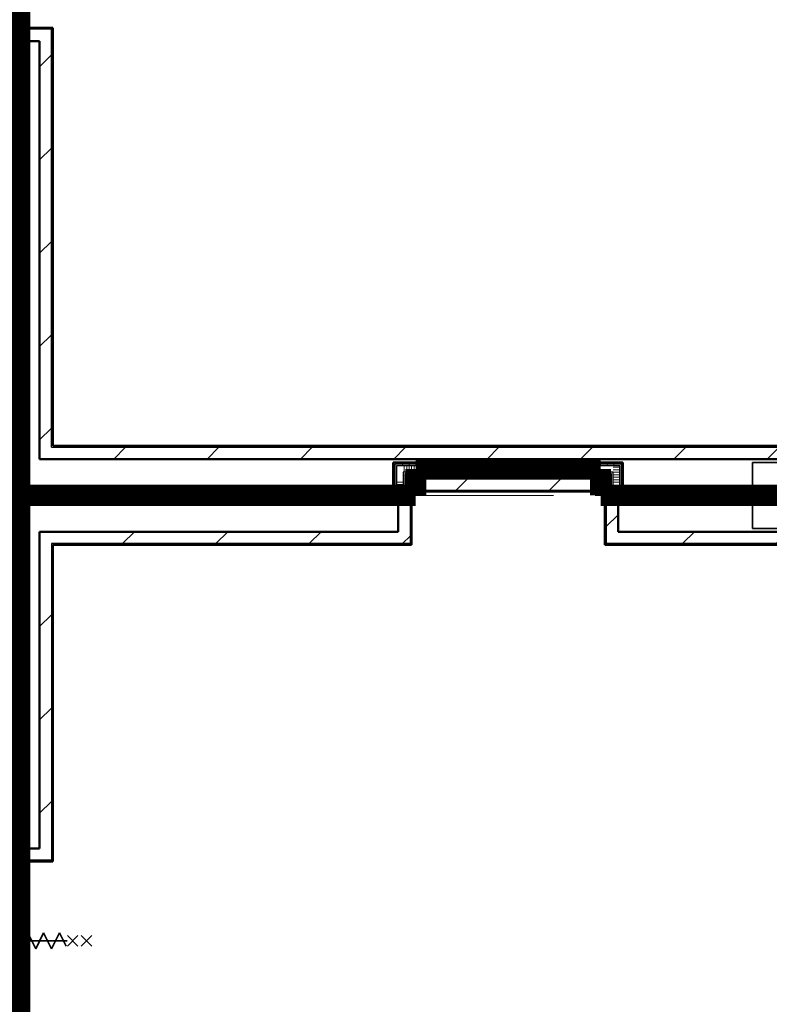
# Model space of a CAD drawing. Extents: x -3204 to 54657, y -2294 to 61632.
# Tile 39 of 65: x 33200 to 38878, y 27344 to 34804. Entities that reach past the tile are written whole.
import ezdxf

# ---------------------------------------------------------------- set-up
doc = ezdxf.new("R2010")
doc.units = 0
doc.header["$LTSCALE"] = 100
doc.linetypes.add('SCHEIDING_BRANDWEREND60', pattern=[3.2, 0.8, -1.6, 0.8])
doc.linetypes.add('stramien', pattern=[22.225, 12.7, -3.175, 3.175, -3.175])
for name, color, linetype, lineweight in [('BA20----_WANDEN', 14, 'Continuous', 50), ('BL$1A---_ALGEMEEN', 7, 'Continuous', 18), ('BL$7A---_STRAMIEN', 7, 'Continuous', 18), ('BL20----_WANDEN', 7, 'Continuous', 25), ('BL28----_CONSTRUCTIES', 4, 'Continuous', 18), ('BL30----_BRANDSYMBOLEN', 14, 'Continuous', 35), ('BL30----_KOZIJNEN', 14, 'Continuous', 25), ('BL40----_BRANDWERENDESCHEIDING_60MIN', 84, 'SCHEIDING_BRANDWEREND60', 158)]:
    doc.layers.add(name, color=color, linetype=linetype, lineweight=lineweight)
pattern_1 = [(0, (36030, 31100), (0, 500), []), (0, (36030, 31050), (0, 500), []), (0, (36030, 31000), (0, 500), []), (0, (36030, 30950), (0, 500), [])]
pattern_2 = [(180, (37770, 31500), (-6e-14, -500), []), (180, (37770, 31550), (-6e-14, -500), []), (180, (37770, 31600), (-6e-14, -500), []), (180, (37770, 31650), (-6e-14, -500), [])]
pattern_3 = [(180, (33250, 35002.5), (-6e-14, -500), []), (180, (33250, 35052.5), (-6e-14, -500), []), (180, (33250, 35102.5), (-6e-14, -500), []), (180, (33250, 35152.5), (-6e-14, -500), [])]
pattern_4 = [(180, (33250, 31244), (-6e-12, -500), []), (180, (33250, 31294), (-6e-12, -500), []), (180, (33250, 31344), (-6e-12, -500), []), (180, (33250, 31394), (-6e-12, -500), [])]
pattern_5 = [(180, (33250, 27485.5), (-6e-14, -500), []), (180, (33250, 27535.5), (-6e-14, -500), []), (180, (33250, 27585.5), (-6e-14, -500), []), (180, (33250, 27635.5), (-6e-14, -500), [])]
pattern_6 = [(270, (34440, 31250), (500, 2e-12), []), (270, (34390, 31250), (500, 2e-12), []), (270, (34340, 31250), (500, 2e-12), []), (270, (34290, 31250), (500, 2e-12), [])]
pattern_7 = [(270, (36700, 31450), (500, 1e-12), []), (270, (36650, 31450), (500, 1e-12), []), (270, (36600, 31450), (500, 1e-12), []), (270, (36550, 31450), (500, 1e-12), [])]
pattern_8 = [(270, (38060, 31250), (500, 2e-12), []), (270, (38010, 31250), (500, 2e-12), []), (270, (37960, 31250), (500, 2e-12), []), (270, (37910, 31250), (500, 2e-12), [])]
pattern_9 = [(45, (8878.4, 12805.1), (-353.5534, 353.5534), [])]
pattern_10 = [(135, (22861.92, -24321.6), (-212.132, -212.132), [])]
pattern_11 = [(135, (15344.92, -24321.6), (-212.132, -212.132), [])]

# ---------------------------------------------------------------- blocks, each defined once
blk = doc.blocks.new('28_CL_beton - kolom - Betonkolom 500x500-V11-1')
at = {"layer": 'BL28----_CONSTRUCTIES'}
h = blk.add_hatch(dxfattribs=at)
h.set_pattern_fill('FP_13', color=256, style=0, pattern_type=2)
h.set_pattern_definition([(50, (-30121.6, -18394.9), (728.737, -63.756), [76.2, -838.2]), (355, (-30121.6, -18394.9), (-140.972, 764.228), [60.96, -670.56]), (100.451, (-30060.9, -18400.2), (587.77, 700.467), [64.76, -712.36]), (46.184, (-30121.6, -18191.7), (1084.316, -168.17), [114.3, -1257.3]), (96.636, (-30031.2, -18205.7), (949.61, 989.71), [97.14, -1068.54]), (351.184, (-30121.6, -18191.7), (949.62, 989.7), [91.44, -1005.84]), (21, (-30020, -18242.5), (606.458, -409.061), [76.2, -838.2]), (326, (-30020, -18242.5), (247.208, 736.753), [60.96, -670.56]), (71.451, (-29969.46, -18276.6), (853.668, 327.685), [64.76, -712.36]), (37.5, (-30121.6, -18394.92), (12.3547, 338.2201), [3.353, -659.079, 3.353, -677.367, -673.1]), (37.5, (-30121.6, -18394.92), (12.3547, 338.2201), [-1343.152, 3.353, -669.747]), (7.5, (-30121.6, -18394.92), (267.279, 400.722), [3.353, -384.759, 3.353, -643.839, -256.54]), (7.5, (-30121.6, -18394.92), (267.279, 400.722), [-1035.304, 3.353, -253.187]), (327.5, (-30348.17, -18394.92), (542.3633, -22.9153), [3.353, -250.647, 3.353, -1840.687]), (327.5, (-30348.17, -18394.92), (542.3633, -22.9153), [-257.353, -789.127, 3.353, -1048.207]), (317.5, (-30449.76, -18394.9), (592.517, 101.707), [3.353, -326.847, 3.353, -522.935, -746.76]), (317.5, (-30449.76, -18394.9), (592.517, 101.707), [-856.488, 3.353, -743.407])])
h.paths.add_polyline_path([(250, -250), (250, 250), (-250, 250), (-250, -250)], flags=0)
at = {"layer": 'BL28----_CONSTRUCTIES', "lineweight": 35}
for p, q in [((250, 250), (-250, 250)), ((-250, 250), (-250, -250)), ((250, -250), (250, 250)), ((-250, -250), (250, -250))]:
    blk.add_line(p, q, dxfattribs=at)
blk = doc.blocks.new('32_DR_AMC_s_enkele schuifdeur_V2 - 1300x2360_wbdbo60-2939376-1')
at = {"layer": 'BL30----_BRANDSYMBOLEN', "lineweight": 18}
h = blk.add_hatch(dxfattribs=at)
h.set_pattern_fill('FP_711', color=256, style=0, pattern_type=2)
h.set_pattern_definition(pattern_10)
h.paths.add_polyline_path([(975, -70), (170, -70), (170, -110), (975, -110)], flags=0)
h.paths.add_polyline_path([(-130, -70), (-325, -70), (-325, -110), (-130, -110)], flags=0)
at = {"layer": 'BL30----_KOZIJNEN', "lineweight": 18}
h = blk.add_hatch(dxfattribs=at)
h.set_pattern_fill('FP_712', color=256, style=0, pattern_type=2)
h.set_pattern_definition([(135, (22861.9, -24321.6), (-500, -500), []), (135, (22861.9, -24151.6), (-500, -500), []), (135, (22861.9, -24141.6), (-500, -500), []), (135, (22861.9, -24131.6), (-500, -500), []), (135, (22861.9, -24121.6), (-500, -500), []), (135, (22861.9, -24111.6), (-500, -500), []), (135, (22861.9, -24101.6), (-500, -500), []), (135, (22861.9, -24091.6), (-500, -500), [])])
h.paths.add_polyline_path([(975, 60), (925, 60), (925, -60), (975, -60)], flags=0)
h.paths.add_polyline_path([(-275, 60), (-325, 60), (-325, -60), (-275, -60)], flags=0)
h = blk.add_hatch(dxfattribs=at)
h.set_pattern_fill('FP_711', color=256, style=0, pattern_type=2)
h.set_pattern_definition(pattern_10)
h.paths.add_polyline_path([(492, -58), (170, -58), (170, -67), (492, -67)], flags=0)
at = {"layer": 'BL$1A---_ALGEMEEN'}
for p, q in [((325, 109.9), (325, -346)), ((645, -346), (541.1, -286)), ((325, -346), (645, -346)), ((645, -346), (541.1, -406))]:
    blk.add_line(p, q, dxfattribs=at)
at = {"layer": 'BL30----_BRANDSYMBOLEN'}
for p, q in [((285, 466.4), (365, 546.4)), ((365, 466.4), (285, 546.4)), ((285, 361.4), (365, 441.4)), ((365, 361.4), (285, 441.4)), ((365, 351.4), (265, 301.4)), ((265, 301.4), (385, 241.4)), ((325, -416.3), (325, 358.7)), ((325, -416.3), (325, 358.7)), ((385, 241.4), (265, 181.4)), ((265, 181.4), (385, 121.4)), ((385, 121.4), (265, 61.4)), ((265, 61.4), (385, 1.4)), ((385, 1.4), (265, -58.6)), ((265, -58.6), (385, -118.6)), ((385, -118.6), (265, -178.6)), ((265, -178.6), (385, -238.6)), ((385, -238.6), (265, -298.6)), ((265, -298.6), (385, -358.6)), ((385, -358.6), (285, -408.6)), ((365, -498.7), (285, -418.6)), ((285, -498.7), (365, -418.6)), ((285, -603.6), (365, -523.6)), ((365, -603.6), (285, -523.6))]:
    blk.add_line(p, q, dxfattribs=at)
at = {"layer": 'BL30----_KOZIJNEN', "lineweight": 18}
for p, q in [((-325, 60), (-275, 60)), ((-325, -60), (-325, 60)), ((-275, 60), (-275, -60)), ((925, 60), (975, 60)), ((925, -60), (925, 60)), ((975, 60), (975, -60)), ((-275, -60), (-325, -60)), ((-325, -70), (-130, -70)), ((-325, -110), (-325, -70)), ((-130, -70), (-130, -110)), ((170, -70), (-130, -70)), ((170, -67), (170, -58)), ((170, -58), (492, -58)), ((492, -67), (170, -67)), ((170, -70), (975, -70)), ((170, -110), (170, -70)), ((492, -58), (492, -67)), ((975, -60), (925, -60)), ((975, -70), (975, -110)), ((-130, -110), (-325, -110)), ((-130, -93), (-130, -90)), ((-130, -90), (170, -90)), ((170, -93), (-130, -93)), ((-130, -110), (170, -110)), ((170, -90), (170, -93)), ((975, -110), (170, -110))]:
    blk.add_line(p, q, dxfattribs=at)
at = {"layer": 'BL30----_KOZIJNEN'}
for p, q in [((-155, -55), (-140, -55)), ((-155, -70), (-155, -55)), ((-130, -70), (-155, -70)), ((-152, -58), (-152, -67)), ((-140, -58), (-152, -58)), ((-152, -67), (-130, -67)), ((-140, -55), (-140, -58)), ((-140, -55), (480, -55)), ((170, -58), (-140, -58)), ((-130, -67), (-130, -70)), ((-130, -67), (170, -67)), ((170, -70), (-130, -70)), ((470, -67), (492, -67)), ((470, -70), (470, -67)), ((495, -70), (470, -70)), ((480, -55), (495, -55)), ((480, -58), (480, -55)), ((492, -58), (480, -58)), ((492, -67), (492, -58)), ((495, -55), (495, -70))]:
    blk.add_line(p, q, dxfattribs=at)
blk = doc.blocks.new('32_DR_AMC_s_enkele schuifdeur_V2 - 1300x2360_wbdbo60-V162-1')
at = {"layer": 'BL30----_BRANDSYMBOLEN', "lineweight": 18}
h = blk.add_hatch(dxfattribs=at)
h.set_pattern_fill('FP_713', color=256, style=0, pattern_type=2)
h.set_pattern_definition(pattern_11)
h.paths.add_polyline_path([(975, -70), (170, -70), (170, -110), (975, -110)], flags=0)
h.paths.add_polyline_path([(-130, -110), (-130, -70), (-325, -70), (-325, -110), (-320.3, -110)], flags=0)
at = {"layer": 'BL30----_KOZIJNEN', "lineweight": 18}
h = blk.add_hatch(dxfattribs=at)
h.set_pattern_fill('FP_714', color=256, style=0, pattern_type=2)
h.set_pattern_definition([(135, (15344.9, -24321.6), (-500, -500), []), (135, (15344.9, -24151.6), (-500, -500), []), (135, (15344.9, -24141.6), (-500, -500), []), (135, (15344.9, -24131.6), (-500, -500), []), (135, (15344.9, -24121.6), (-500, -500), []), (135, (15344.9, -24111.6), (-500, -500), []), (135, (15344.9, -24101.6), (-500, -500), []), (135, (15344.9, -24091.6), (-500, -500), [])])
h.paths.add_polyline_path([(975, 60), (925, 60), (925, -60), (975, -60)], flags=0)
h.paths.add_polyline_path([(-275, 60), (-325, 60), (-325, -60), (-275, -60)], flags=0)
h = blk.add_hatch(dxfattribs=at)
h.set_pattern_fill('FP_713', color=256, style=0, pattern_type=2)
h.set_pattern_definition(pattern_11)
h.paths.add_polyline_path([(492, -58), (170, -58), (170, -67), (492, -67)], flags=0)
at = {"layer": 'BL$1A---_ALGEMEEN'}
for p, q in [((325, 109.9), (325, -346)), ((645, -346), (541.1, -286)), ((325, -346), (645, -346)), ((645, -346), (541.1, -406))]:
    blk.add_line(p, q, dxfattribs=at)
at = {"layer": 'BL30----_BRANDSYMBOLEN'}
for p, q in [((285, 466.4), (365, 546.4)), ((365, 466.4), (285, 546.4)), ((285, 361.4), (365, 441.4)), ((365, 361.4), (285, 441.4)), ((365, 351.4), (265, 301.4)), ((265, 301.4), (385, 241.4)), ((325, -416.3), (325, 358.7)), ((325, -416.3), (325, 358.7)), ((385, 241.4), (265, 181.4)), ((265, 181.4), (385, 121.4)), ((385, 121.4), (265, 61.4)), ((265, 61.4), (385, 1.4)), ((385, 1.4), (265, -58.6)), ((265, -58.6), (385, -118.6)), ((385, -118.6), (265, -178.6)), ((265, -178.6), (385, -238.6)), ((385, -238.6), (265, -298.6)), ((265, -298.6), (385, -358.6)), ((385, -358.6), (285, -408.6)), ((365, -498.7), (285, -418.6)), ((285, -498.7), (365, -418.6)), ((285, -603.6), (365, -523.6)), ((365, -603.6), (285, -523.6))]:
    blk.add_line(p, q, dxfattribs=at)
at = {"layer": 'BL30----_KOZIJNEN', "lineweight": 18}
for p, q in [((-325, 60), (-275, 60)), ((-325, -60), (-325, 60)), ((-275, 60), (-275, -60)), ((925, 60), (975, 60)), ((925, -60), (925, 60)), ((975, 60), (975, -60)), ((-275, -60), (-325, -60)), ((-325, -70), (-130, -70)), ((-325, -110), (-325, -70)), ((-130, -70), (-130, -110)), ((170, -70), (-130, -70)), ((170, -67), (170, -58)), ((170, -58), (492, -58)), ((492, -67), (170, -67)), ((170, -70), (975, -70)), ((170, -110), (170, -70)), ((492, -58), (492, -67)), ((975, -60), (925, -60)), ((975, -70), (975, -110)), ((-130, -110), (-325, -110)), ((-130, -93), (-130, -90)), ((-130, -90), (170, -90)), ((170, -93), (-130, -93)), ((-130, -110), (170, -110)), ((170, -90), (170, -93)), ((975, -110), (170, -110))]:
    blk.add_line(p, q, dxfattribs=at)
at = {"layer": 'BL30----_KOZIJNEN'}
for p, q in [((-155, -55), (-140, -55)), ((-155, -70), (-155, -55)), ((-130, -70), (-155, -70)), ((-152, -58), (-152, -67)), ((-140, -58), (-152, -58)), ((-152, -67), (-130, -67)), ((-140, -55), (-140, -58)), ((-140, -55), (480, -55)), ((170, -58), (-140, -58)), ((-130, -67), (-130, -70)), ((-130, -67), (170, -67)), ((170, -70), (-130, -70)), ((470, -67), (492, -67)), ((470, -70), (470, -67)), ((495, -70), (470, -70)), ((480, -55), (495, -55)), ((480, -58), (480, -55)), ((492, -58), (480, -58)), ((492, -67), (492, -58)), ((495, -55), (495, -70))]:
    blk.add_line(p, q, dxfattribs=at)

msp = doc.modelspace()

# ---------------------------------------------------------------- hatches: boundary and pattern name
at = {"layer": 'BA20----_WANDEN', "lineweight": 18}
h = msp.add_hatch(dxfattribs=at)
h.set_pattern_fill('FP_24', color=256, style=0, pattern_type=2)
h.set_pattern_definition(pattern_9)
h.paths.add_polyline_path([(33350, 31475), (33440, 31475), (33440, 34642), (33350, 34642), (33350, 32066.2)], flags=0)
h.paths.add_polyline_path([(33350, 36042), (33440, 36042), (33440, 37290), (33350, 37290), (33350, 36860.8)], flags=0)
h.paths.add_polyline_path([(33350, 38600), (33440, 38600), (33440, 38635), (33350, 38635), (33350, 38625)], flags=0)
h = msp.add_hatch(dxfattribs=at)
h.set_pattern_fill('FP_24', color=256, style=0, pattern_type=2)
h.set_pattern_definition(pattern_9)
h.paths.add_polyline_path([(33440, 31565), (33450, 31565), (33450, 34732), (33440, 34732), (33440, 32066.2)], flags=0)
h.paths.add_polyline_path([(33440, 35952), (33450, 35952), (33450, 37380), (33440, 37380), (33440, 36042)], flags=0)
h.paths.add_polyline_path([(33440, 38510), (33450, 38510), (33450, 38625), (33440, 38625), (33440, 38600)], flags=0)
h = msp.add_hatch(dxfattribs=at)
h.set_pattern_fill('FP_328', color=256, angle=90, style=0, pattern_type=2)
h.set_pattern_definition([(180, (33250, 34802.5), (-4e-14, -337.5), []), (180, (33250, 34821.25), (-4e-14, -337.5), []), (180, (33250, 34840), (-4e-14, -337.5), []), (180, (33250, 34858.75), (-4e-14, -337.5), []), (180, (33250, 34877.5), (-4e-14, -337.5), []), (180, (33250, 34896.25), (-4e-14, -337.5), []), (180, (33250, 34915), (-4e-14, -337.5), [])])
h.paths.add_polyline_path([(33175, 33547), (33225, 33547), (33225, 34692), (33175, 34692), (33175, 34463.5)], flags=0)
h.paths.add_polyline_path([(33175, 35992), (33225, 35992), (33225, 36058), (33175, 36058)], flags=0)
h = msp.add_hatch(dxfattribs=at)
h.set_pattern_fill('FP_327', color=256, angle=90, style=0, pattern_type=2)
h.set_pattern_definition(pattern_3)
h.paths.add_polyline_path([(33237.5, 33547), (33237.5, 34692), (33225, 34692), (33225, 33547)], flags=0)
h.paths.add_polyline_path([(33237.5, 35992), (33237.5, 36058), (33225, 36058), (33225, 35992)], flags=0)
h = msp.add_hatch(dxfattribs=at)
h.set_pattern_fill('FP_327', color=256, angle=90, style=0, pattern_type=2)
h.set_pattern_definition(pattern_3)
h.paths.add_polyline_path([(33250, 33547), (33250, 34692), (33237.5, 34692), (33237.5, 33547)], flags=0)
h.paths.add_polyline_path([(33237.5, 35992), (33250, 35992), (33250, 36058), (33237.5, 36058)], flags=0)
h = msp.add_hatch(dxfattribs=at)
h.set_pattern_fill('FP_330', color=256, angle=90, style=0, pattern_type=2)
h.set_pattern_definition([(180, (33250, 31044), (-4e-12, -337.5), []), (180, (33250, 31062.75), (-4e-12, -337.5), []), (180, (33250, 31081.5), (-4e-12, -337.5), []), (180, (33250, 31100.25), (-4e-12, -337.5), []), (180, (33250, 31119), (-4e-12, -337.5), []), (180, (33250, 31137.75), (-4e-12, -337.5), []), (180, (33250, 31156.5), (-4e-12, -337.5), [])])
h.paths.add_polyline_path([(33025, 28541), (33225, 28541), (33225, 33547), (33025, 33547), (33025, 29668.9)], flags=0)
h = msp.add_hatch(dxfattribs=at)
h.set_pattern_fill('FP_329', color=256, angle=90, style=0, pattern_type=2)
h.set_pattern_definition(pattern_4)
h.paths.add_polyline_path([(33237.5, 28541), (33237.5, 31175), (33225, 31175), (33225, 28541)], flags=0)
h.paths.add_polyline_path([(33225, 31225), (33237.5, 31225), (33237.5, 33547), (33225, 33547), (33225, 32066.2)], flags=0)
h = msp.add_hatch(dxfattribs=at)
h.set_pattern_fill('FP_329', color=256, angle=90, style=0, pattern_type=2)
h.set_pattern_definition(pattern_4)
h.paths.add_polyline_path([(33250, 28541), (33250, 31175), (33237.5, 31175), (33237.5, 28541)], flags=0)
h.paths.add_polyline_path([(33250, 31237.5), (33250, 33547), (33237.5, 33547), (33237.5, 31237.5)], flags=0)
h = msp.add_hatch(dxfattribs=at)
h.set_pattern_fill('FP_24', color=256, style=0, pattern_type=2)
h.set_pattern_definition(pattern_9)
h.paths.add_polyline_path([(34406.3, 31475), (40550, 31475), (40550, 31565), (33440, 31565), (33440, 31475), (33450, 31475)], flags=0)
h = msp.add_hatch(dxfattribs=at)
h.set_pattern_fill('FP_24', color=256, style=0, pattern_type=2)
h.set_pattern_definition(pattern_9)
h.paths.add_polyline_path([(33450, 31565), (40550, 31565), (40550, 31575), (33450, 31575)], flags=0)
h = msp.add_hatch(dxfattribs=at)
h.set_pattern_fill('FP_341', color=256, angle=90, style=0, pattern_type=2)
h.set_pattern_definition(pattern_1)
h.paths.add_polyline_path([(36042.5, 31237.5), (36042.5, 31450), (36030, 31450), (36030, 31237.5), (36033.8, 31237.5)], flags=0)
h = msp.add_hatch(dxfattribs=at)
h.set_pattern_fill('FP_341', color=256, angle=90, style=0, pattern_type=2)
h.set_pattern_definition(pattern_1)
h.paths.add_polyline_path([(36042.5, 31237.5), (36042.5, 31450), (36030, 31450), (36030, 31237.5), (36033.8, 31237.5)], flags=0)
h = msp.add_hatch(dxfattribs=at)
h.set_pattern_fill('FP_343', color=256, angle=-270, style=0, pattern_type=2)
h.set_pattern_definition(pattern_7)
h.paths.add_polyline_path([(37757.5, 31437.5), (37757.5, 31450), (36042.5, 31450), (36042.5, 31437.5), (37745, 31437.5)], flags=0)
h = msp.add_hatch(dxfattribs=at)
h.set_pattern_fill('FP_343', color=256, angle=-270, style=0, pattern_type=2)
h.set_pattern_definition(pattern_7)
h.paths.add_polyline_path([(37695, 31425), (37745, 31425), (37745, 31437.5), (36055, 31437.5), (36055, 31425), (37670, 31425)], flags=0)
h = msp.add_hatch(dxfattribs=at)
h.set_pattern_fill('FP_342', color=256, angle=90, style=0, pattern_type=2)
h.set_pattern_definition([(0, (36030, 31300), (0, 337.5), []), (0, (36030, 31281.25), (0, 337.5), []), (0, (36030, 31262.5), (0, 337.5), []), (0, (36030, 31243.75), (0, 337.5), []), (0, (36030, 31225), (0, 337.5), []), (0, (36030, 31206.25), (0, 337.5), []), (0, (36030, 31187.5), (0, 337.5), [])])
h.paths.add_polyline_path([(36105, 31175), (36105, 31425), (36055, 31425), (36055, 31175)], flags=0)
h = msp.add_hatch(dxfattribs=at)
h.set_pattern_fill('FP_344', color=256, angle=-270, style=0, pattern_type=2)
h.set_pattern_definition([(270, (36900, 31450), (337.5, 9e-13), []), (270, (36881.25, 31450), (337.5, 9e-13), []), (270, (36862.5, 31450), (337.5, 9e-13), []), (270, (36843.75, 31450), (337.5, 9e-13), []), (270, (36825, 31450), (337.5, 9e-13), []), (270, (36806.25, 31450), (337.5, 9e-13), []), (270, (36787.5, 31450), (337.5, 9e-13), [])])
h.paths.add_polyline_path([(37682.5, 31375), (37695, 31375), (37695, 31425), (36105, 31425), (36105, 31375), (37670, 31375)], flags=0)
h = msp.add_hatch(dxfattribs=at)
h.set_pattern_fill('FP_346', color=256, angle=90, style=0, pattern_type=2)
h.set_pattern_definition([(180, (37770, 31300), (-4e-14, -337.5), []), (180, (37770, 31318.75), (-4e-14, -337.5), []), (180, (37770, 31337.5), (-4e-14, -337.5), []), (180, (37770, 31356.25), (-4e-14, -337.5), []), (180, (37770, 31375), (-4e-14, -337.5), []), (180, (37770, 31393.75), (-4e-14, -337.5), []), (180, (37770, 31412.5), (-4e-14, -337.5), [])])
h.paths.add_polyline_path([(37745, 31175), (37745, 31425), (37695, 31425), (37695, 31175)], flags=0)
h = msp.add_hatch(dxfattribs=at)
h.set_pattern_fill('FP_343', color=256, angle=-270, style=0, pattern_type=2)
h.set_pattern_definition(pattern_7)
h.paths.add_polyline_path([(36576.2, 31362.5), (37682.5, 31362.5), (37682.5, 31375), (36117.5, 31375), (36117.5, 31362.5), (36305, 31362.5)], flags=0)
h = msp.add_hatch(dxfattribs=at)
h.set_pattern_fill('FP_343', color=256, angle=-270, style=0, pattern_type=2)
h.set_pattern_definition(pattern_7)
h.paths.add_polyline_path([(37670, 31350), (37670, 31362.5), (36130, 31362.5), (36130, 31350), (37661.2, 31350)], flags=0)
h = msp.add_hatch(dxfattribs=at)
h.set_pattern_fill('FP_345', color=256, angle=90, style=0, pattern_type=2)
h.set_pattern_definition(pattern_2)
h.paths.add_polyline_path([(37670, 31150), (37682.5, 31150), (37682.5, 31362.5), (37670, 31362.5), (37670, 31167.2)], flags=0)
h = msp.add_hatch(dxfattribs=at)
h.set_pattern_fill('FP_345', color=256, angle=90, style=0, pattern_type=2)
h.set_pattern_definition(pattern_2)
h.paths.add_polyline_path([(37670, 31150), (37682.5, 31150), (37682.5, 31362.5), (37670, 31362.5), (37670, 31167.2)], flags=0)
h = msp.add_hatch(dxfattribs=at)
h.set_pattern_fill('FP_24', color=256, style=0, pattern_type=2)
h.set_pattern_definition(pattern_9)
h.paths.add_polyline_path([(37668, 31240.5), (37668, 31330.5), (36157, 31330.5), (36157, 31240.5), (37661.2, 31240.5)], flags=0)
h = msp.add_hatch(dxfattribs=at)
h.set_pattern_fill('FP_340', color=256, angle=-270, style=0, pattern_type=2)
h.set_pattern_definition([(270, (34640, 31250), (337.5, 1e-12), []), (270, (34621.25, 31250), (337.5, 1e-12), []), (270, (34602.5, 31250), (337.5, 1e-12), []), (270, (34583.75, 31250), (337.5, 1e-12), []), (270, (34565, 31250), (337.5, 1e-12), []), (270, (34546.25, 31250), (337.5, 1e-12), []), (270, (34527.5, 31250), (337.5, 1e-12), [])])
h.paths.add_polyline_path([(36055, 31175), (36055, 31225), (33225, 31225), (33225, 31175), (36033.8, 31175)], flags=0)
h = msp.add_hatch(dxfattribs=at)
h.set_pattern_fill('FP_339', color=256, angle=-270, style=0, pattern_type=2)
h.set_pattern_definition(pattern_6)
h.paths.add_polyline_path([(35491.3, 31225), (36042.5, 31225), (36042.5, 31237.5), (33237.5, 31237.5), (33237.5, 31225), (34406.3, 31225)], flags=0)
h = msp.add_hatch(dxfattribs=at)
h.set_pattern_fill('FP_339', color=256, angle=-270, style=0, pattern_type=2)
h.set_pattern_definition(pattern_6)
h.paths.add_polyline_path([(36030, 31237.5), (36030, 31250), (33250, 31250), (33250, 31237.5), (35491.3, 31237.5)], flags=0)
h = msp.add_hatch(dxfattribs=at)
h.set_pattern_fill('FP_24', color=256, style=0, pattern_type=2)
h.set_pattern_definition(pattern_9)
h.paths.add_polyline_path([(37633, 31230.5), (37643, 31230.5), (37643, 31240.5), (36167, 31240.5), (36167, 31230.5), (36576.2, 31230.5)], flags=0)
h = msp.add_hatch(dxfattribs=at)
h.set_pattern_fill('FP_537', color=256, angle=-270, style=0, pattern_type=2)
h.set_pattern_definition([(270, (38260, 31250), (337.5, 1e-12), []), (270, (38241.25, 31250), (337.5, 1e-12), []), (270, (38222.5, 31250), (337.5, 1e-12), []), (270, (38203.75, 31250), (337.5, 1e-12), []), (270, (38185, 31250), (337.5, 1e-12), []), (270, (38166.25, 31250), (337.5, 1e-12), []), (270, (38147.5, 31250), (337.5, 1e-12), [])])
h.paths.add_polyline_path([(38746.2, 31175), (38750, 31175), (38750, 31225), (37745, 31225), (37745, 31175), (38203.7, 31175)], flags=0)
h = msp.add_hatch(dxfattribs=at)
h.set_pattern_fill('FP_536', color=256, angle=-270, style=0, pattern_type=2)
h.set_pattern_definition(pattern_8)
h.paths.add_polyline_path([(38750, 31225), (38750, 31237.5), (37757.5, 31237.5), (37757.5, 31225), (38746.2, 31225)], flags=0)
h = msp.add_hatch(dxfattribs=at)
h.set_pattern_fill('FP_536', color=256, angle=-270, style=0, pattern_type=2)
h.set_pattern_definition(pattern_8)
h.paths.add_polyline_path([(38750, 31237.5), (38750, 31250), (37770, 31250), (37770, 31237.5), (38746.2, 31237.5)], flags=0)
h = msp.add_hatch(dxfattribs=at)
h.set_pattern_fill('FP_339', color=256, angle=-270, style=0, pattern_type=2)
h.set_pattern_definition(pattern_6)
h.paths.add_polyline_path([(36033.8, 31162.5), (36105, 31162.5), (36105, 31175), (33250, 31175), (33250, 31162.5), (36030, 31162.5)], flags=0)
h = msp.add_hatch(dxfattribs=at)
h.set_pattern_fill('FP_339', color=256, angle=-270, style=0, pattern_type=2)
h.set_pattern_definition(pattern_6)
h.paths.add_polyline_path([(36030, 31150), (36117.5, 31150), (36117.5, 31162.5), (33250, 31162.5), (33250, 31150), (35491.3, 31150)], flags=0)
h = msp.add_hatch(dxfattribs=at)
h.set_pattern_fill('FP_24', color=256, style=0, pattern_type=2)
h.set_pattern_definition(pattern_9)
h.paths.add_polyline_path([(36157, 30835), (36167, 30835), (36167, 31145), (36157, 31145), (36157, 30867.6)], flags=0)
h = msp.add_hatch(dxfattribs=at)
h.set_pattern_fill('FP_24', color=256, style=0, pattern_type=2)
h.set_pattern_definition(pattern_9)
h.paths.add_polyline_path([(37643, 30835), (37643, 31145), (37633, 31145), (37633, 30835)], flags=0)
h = msp.add_hatch(dxfattribs=at)
h.set_pattern_fill('FP_24', color=256, style=0, pattern_type=2)
h.set_pattern_definition(pattern_9)
h.paths.add_polyline_path([(37661.2, 30925), (37733, 30925), (37733, 31145), (37643, 31145), (37643, 30925)], flags=0)
h = msp.add_hatch(dxfattribs=at)
h.set_pattern_fill('FP_536', color=256, angle=-270, style=0, pattern_type=2)
h.set_pattern_definition(pattern_8)
h.paths.add_polyline_path([(38750, 31150), (38750, 31162.5), (37682.5, 31162.5), (37682.5, 31150), (38746.2, 31150)], flags=0)
h = msp.add_hatch(dxfattribs=at)
h.set_pattern_fill('FP_536', color=256, angle=-270, style=0, pattern_type=2)
h.set_pattern_definition(pattern_8)
h.paths.add_polyline_path([(38750, 31162.5), (38750, 31175), (37695, 31175), (37695, 31162.5), (38746.2, 31162.5)], flags=0)
h = msp.add_hatch(dxfattribs=at)
h.set_pattern_fill('FP_24', color=256, style=0, pattern_type=2)
h.set_pattern_definition(pattern_9)
h.paths.add_polyline_path([(33440, 30835), (36157, 30835), (36157, 30925), (33350, 30925), (33350, 30835)], flags=0)
h.paths.add_polyline_path([(37643, 30835), (40550, 30835), (40550, 30925), (37643, 30925), (37643, 30867.6)], flags=0)
h = msp.add_hatch(dxfattribs=at)
h.set_pattern_fill('FP_24', color=256, style=0, pattern_type=2)
h.set_pattern_definition(pattern_9)
h.paths.add_polyline_path([(33440, 23675), (33440, 27125), (33350, 27125), (33350, 23675)], flags=0)
h.paths.add_polyline_path([(33350, 28525), (33440, 28525), (33440, 30835), (33350, 30835), (33350, 29668.9)], flags=0)
h = msp.add_hatch(dxfattribs=at)
h.set_pattern_fill('FP_24', color=256, style=0, pattern_type=2)
h.set_pattern_definition(pattern_9)
h.paths.add_polyline_path([(34406.3, 30825), (36167, 30825), (36167, 30835), (33440, 30835), (33440, 30825), (33450, 30825)], flags=0)
h.paths.add_polyline_path([(38746.2, 30825), (40550, 30825), (40550, 30835), (37633, 30835), (37633, 30825)], flags=0)
h = msp.add_hatch(dxfattribs=at)
h.set_pattern_fill('FP_24', color=256, style=0, pattern_type=2)
h.set_pattern_definition(pattern_9)
h.paths.add_polyline_path([(33440, 23765), (33450, 23765), (33450, 27215), (33440, 27215), (33440, 24874.3)], flags=0)
h.paths.add_polyline_path([(33450, 28435), (33450, 30825), (33440, 30825), (33440, 28435)], flags=0)
h = msp.add_hatch(dxfattribs=at)
h.set_pattern_fill('FP_332', color=256, angle=90, style=0, pattern_type=2)
h.set_pattern_definition([(180, (33250, 27285.5), (-4e-14, -337.5), []), (180, (33250, 27304.25), (-4e-14, -337.5), []), (180, (33250, 27323), (-4e-14, -337.5), []), (180, (33250, 27341.75), (-4e-14, -337.5), []), (180, (33250, 27360.5), (-4e-14, -337.5), []), (180, (33250, 27379.25), (-4e-14, -337.5), []), (180, (33250, 27398), (-4e-14, -337.5), [])])
h.paths.add_polyline_path([(33225, 26030), (33225, 27175), (33175, 27175), (33175, 26030)], flags=0)
h.paths.add_polyline_path([(33225, 28475), (33225, 28541), (33175, 28541), (33175, 28475)], flags=0)
h = msp.add_hatch(dxfattribs=at)
h.set_pattern_fill('FP_331', color=256, angle=90, style=0, pattern_type=2)
h.set_pattern_definition(pattern_5)
h.paths.add_polyline_path([(33225, 26030), (33237.5, 26030), (33237.5, 27175), (33225, 27175), (33225, 26073)], flags=0)
h.paths.add_polyline_path([(33237.5, 28475), (33237.5, 28541), (33225, 28541), (33225, 28475)], flags=0)
h = msp.add_hatch(dxfattribs=at)
h.set_pattern_fill('FP_331', color=256, angle=90, style=0, pattern_type=2)
h.set_pattern_definition(pattern_5)
h.paths.add_polyline_path([(33237.5, 26030), (33250, 26030), (33250, 27175), (33237.5, 27175), (33237.5, 26073)], flags=0)
h.paths.add_polyline_path([(33250, 28475), (33250, 28541), (33237.5, 28541), (33237.5, 28475)], flags=0)

# ---------------------------------------------------------------- linework, layer by layer
at = {"layer": 'BL$7A---_STRAMIEN', "linetype": 'stramien'}
msp.add_line((52800, 31200), (-2203.7, 31200), dxfattribs=at)
at = {"layer": 'BL20----_WANDEN', "lineweight": 50}
for p, q in [((33250, 34692), (33150, 34692)), ((33450, 34742), (33250, 34742)), ((33250, 34742), (33250, 33547)), ((33450, 31575), (33450, 34742)), ((33250, 34642), (33350, 34642)), ((33350, 34642), (33350, 31475)), ((33250, 31250), (33250, 33547)), ((40550, 31575), (33450, 31575)), ((33350, 31475), (40550, 31475)), ((36030, 31450), (36030, 31250)), ((37770, 31450), (36030, 31450)), ((37770, 31250), (37770, 31450)), ((36130, 31150), (36130, 31350)), ((36130, 31350), (37670, 31350)), ((37670, 31350), (37670, 31150)), ((37668, 31330.5), (36132, 31330.5)), ((36132, 31330.5), (36132, 31145)), ((37668, 31145), (37668, 31330.5)), ((36030, 31250), (33250, 31250)), ((36167, 31230.5), (37633, 31230.5)), ((36167, 30825), (36167, 31230.5)), ((37633, 31230.5), (37633, 30825)), ((38750, 31250), (37770, 31250)), ((33250, 28475), (33250, 31150)), ((33250, 31150), (36130, 31150)), ((36132, 31145), (36067, 31145)), ((36067, 31145), (36067, 30925)), ((37733, 31145), (37668, 31145)), ((37670, 31150), (38750, 31150)), ((37733, 30925), (37733, 31145)), ((36067, 30925), (33350, 30925)), ((33350, 30925), (33350, 28525)), ((40550, 30925), (37733, 30925)), ((33450, 30825), (36167, 30825)), ((33450, 28425), (33450, 30825)), ((37633, 30825), (40550, 30825)), ((33350, 28525), (33250, 28525)), ((33250, 28525), (33250, 28425)), ((33150, 28475), (33250, 28475)), ((33250, 28425), (33450, 28425))]:
    msp.add_line(p, q, dxfattribs=at)
at = {"layer": 'BL20----_WANDEN'}
for p, q in [((33225, 33547), (33225, 34692)), ((33237.5, 33547), (33237.5, 34692)), ((33440, 34732), (33250, 34732)), ((33440, 31565), (33440, 34732)), ((33225, 31225), (33225, 33547)), ((33237.5, 31237.5), (33237.5, 33547)), ((33440, 31565), (40550, 31565)), ((36042.5, 31437.5), (36042.5, 31237.5)), ((37757.5, 31437.5), (36042.5, 31437.5)), ((36055, 31425), (36055, 31225)), ((37745, 31425), (36055, 31425)), ((37745, 31225), (37745, 31425)), ((37757.5, 31237.5), (37757.5, 31437.5)), ((36105, 31375), (36105, 31175)), ((37695, 31375), (36105, 31375)), ((36117.5, 31362.5), (36117.5, 31162.5)), ((37682.5, 31362.5), (36117.5, 31362.5)), ((37682.5, 31162.5), (37682.5, 31362.5)), ((37695, 31175), (37695, 31375)), ((36055, 31225), (33225, 31225)), ((36042.5, 31237.5), (33237.5, 31237.5)), ((36157, 31240.5), (37643, 31240.5)), ((36157, 31240.5), (36157, 30835)), ((37643, 31240.5), (37643, 30835)), ((38750, 31225), (37745, 31225)), ((38750, 31237.5), (37757.5, 31237.5)), ((33225, 28475), (33225, 31175)), ((36105, 31175), (33225, 31175)), ((33237.5, 28475), (33237.5, 31175)), ((36117.5, 31162.5), (33250, 31162.5)), ((38750, 31162.5), (37682.5, 31162.5)), ((38750, 31175), (37695, 31175)), ((36157, 30835), (33440, 30835)), ((33440, 30835), (33440, 28435)), ((40550, 30835), (37643, 30835)), ((33440, 28435), (33250, 28435))]:
    msp.add_line(p, q, dxfattribs=at)
at = {"layer": 'BL40----_BRANDWERENDESCHEIDING_60MIN', "const_width": 160}
for points in [[(33200, 7500), (33200, 39300)], [(36200, 31200), (36200, 31400)], [(36200, 31400), (37600, 31400)], [(37600, 31400), (37600, 31200)], [(33200, 31200), (36200, 31200)], [(37600, 31200), (40600, 31200)]]:
    msp.add_lwpolyline(points, dxfattribs=at)

# ---------------------------------------------------------------- block references
at = {"layer": 'BL28----_CONSTRUCTIES'}
msp.add_blockref('28_CL_beton - kolom - Betonkolom 500x500-V11-1', (39000, 31200), dxfattribs=at)
at = {"layer": 'BL30----_KOZIJNEN', "rotation": 270}
for name, p in [('32_DR_AMC_s_enkele schuifdeur_V2 - 1300x2360_wbdbo60-2939376-1', (33200, 35667)), ('32_DR_AMC_s_enkele schuifdeur_V2 - 1300x2360_wbdbo60-V162-1', (33200, 28150))]:
    msp.add_blockref(name, p, dxfattribs=at)

doc.saveas('drawing.dxf')
